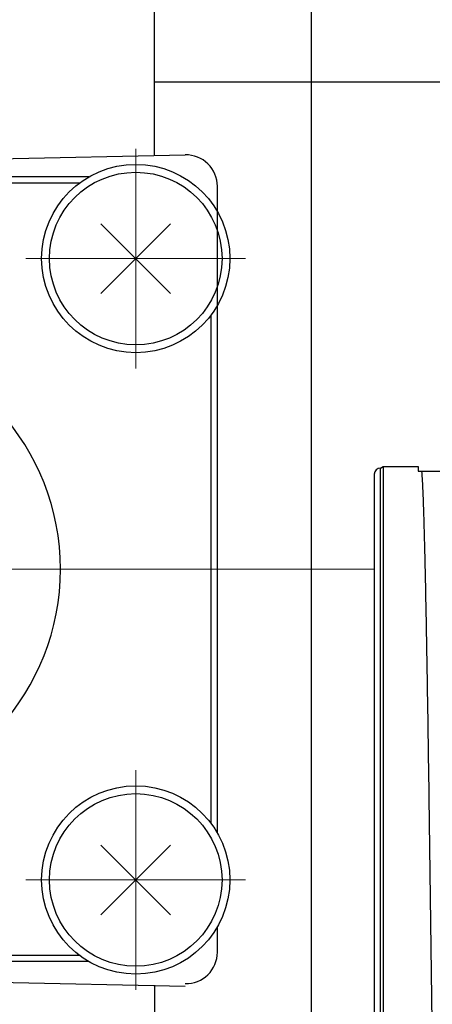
# Model space of a CAD drawing. Header units: millimetres. Extents: x 0 to 1300, y 0 to 891.
# Tile 18 of 142: x 516 to 529, y 299 to 331. Entities that reach past the tile are written whole.
import ezdxf

# ---------------------------------------------------------------- set-up
doc = ezdxf.new("R2010")
doc.units = ezdxf.units.MM
doc.header["$LTSCALE"] = 0.547069
doc.linetypes.add('CENTER', pattern=[50.8, 31.75, -6.35, 6.35, -6.35])
doc.layers.add('NoLayerName_001', color=7, linetype='Continuous')
doc.layers.add('NoLayerName_004', color=7, linetype='Continuous')

msp = doc.modelspace()

# ---------------------------------------------------------------- linework, layer by layer
at = {"layer": 'NoLayerName_001', "color": 7, "linetype": 'Continuous', "lineweight": 25}
for p, q in [((525.1146, 298.9516), (525.1146, 342.0016)), ((520.1146, 326.46), (520.1146, 341.5016)), ((520.1146, 328.8066), (534.1146, 328.8066)), ((498.5729, 326.0112), (521.0938, 326.4804)), ((522.1146, 308.5395), (522.1146, 325.4806)), ((518.4034, 324.288), (520.6258, 322.0657)), ((520.6258, 324.288), (518.4034, 322.0657)), ((518.4034, 302.2657), (520.6258, 304.488)), ((520.6258, 302.2657), (518.4034, 304.488)), ((522.1146, 301.0731), (522.1146, 301.8802)), ((498.5729, 300.4608), (521.0921, 299.9917)), ((520.1146, 300.0246), (520.1146, 253.5016))]:
    msp.add_line(p, q, dxfattribs=at)
at = {"layer": 'NoLayerName_001', "color": 4, "linetype": 'CENTER', "lineweight": 13}
for p, q in [((519.5146, 319.6768), (519.5146, 326.6768)), ((523.0146, 323.1768), (516.0146, 323.1768)), ((527.1146, 313.2768), (492.1146, 313.2768)), ((519.5146, 306.8768), (519.5146, 299.8768)), ((523.0146, 303.3768), (516.0146, 303.3768))]:
    msp.add_line(p, q, dxfattribs=at)
at = {"layer": 'NoLayerName_001', "color": 60, "linetype": 'Continuous', "lineweight": 25}
for p, q in [((518.0179, 325.7768), (501.2113, 325.7768)), ((517.7146, 325.5768), (501.5146, 325.5768)), ((521.9146, 305.1768), (521.9146, 321.3768)), ((522.1146, 304.8735), (522.1146, 308.5395)), ((501.5146, 300.9768), (517.7146, 300.9768)), ((518.0179, 300.7768), (501.2113, 300.7768))]:
    msp.add_line(p, q, dxfattribs=at)
at = {"layer": 'NoLayerName_001', "color": 7, "linetype": 'Continuous', "lineweight": 25}
for centre, radius in [((519.5146, 323.1768), 3), ((519.5146, 323.1768), 2.75), ((519.5146, 303.3768), 3), ((519.5146, 303.3768), 2.75)]:
    msp.add_circle(centre, radius, dxfattribs=at)
for centre, start, end in [((521.1146, 325.4806), 0, 91.19349), ((521.1146, 301.0731), 268.80651, 0)]:
    msp.add_arc(centre, 1, start, end, dxfattribs=at)
at = {"layer": 'NoLayerName_001', "color": 60, "linetype": 'Continuous', "lineweight": 25}
msp.add_arc((509.6146, 313.2768), 7.5, 190.55826, 169.44174, dxfattribs=at)
at = {"layer": 'NoLayerName_004', "color": 30, "linetype": 'Continuous', "lineweight": 25}
for p, q in [((527.1146, 316.3013), (527.1146, 278.702)), ((527.3146, 316.5016), (527.4012, 316.5516)), ((527.3146, 278.5016), (527.3146, 316.5016)), ((527.4012, 316.5516), (527.4012, 278.4516)), ((527.4012, 316.5516), (528.5146, 316.5516)), ((528.5146, 316.5516), (528.5146, 316.4016)), ((528.5146, 316.4016), (540.1146, 316.4016))]:
    msp.add_line(p, q, dxfattribs=at)
msp.add_arc((527.3146, 316.3016), 0.2, 90, 180, dxfattribs=at)
msp.add_open_spline([(528.6211, 316.4016), (528.6287, 316.2969), (528.6459, 316.0875), (528.6597, 315.7727), (528.6728, 315.4579), (528.6837, 315.143), (528.6936, 314.8281), (528.7057, 314.4082), (528.7193, 313.8833), (528.7364, 313.1483), (528.756, 312.2033), (528.7815, 310.8382), (528.8163, 308.7381), (528.8825, 304.2226), (528.9293, 300.337), (528.9661, 297.5016)], degree=3, knots=[0, 0, 0, 0, 0.3150686, 0.6301408, 0.9452009, 1.2602734, 1.5753451, 1.890413, 2.5205475, 3.1506851, 4.0958946, 5.3561692, 7.2465785, 10.3972632, 18.9041095, 18.9041095, 18.9041095, 18.9041095], dxfattribs=at)

doc.saveas('drawing.dxf')
